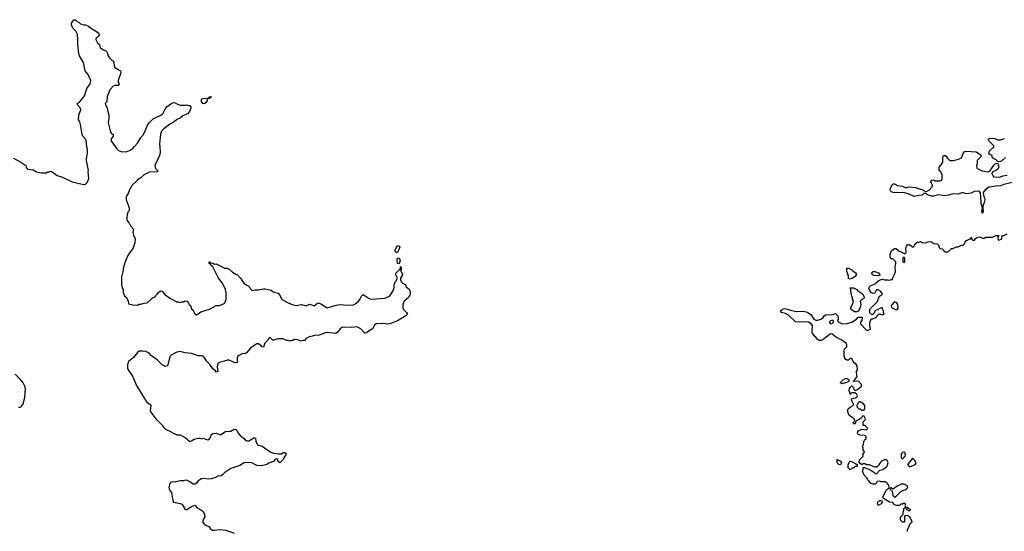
# Model space of a CAD drawing. Header units: inches. Extents: x 2494115 to 2685112, y 774173 to 915163.
# Tile 70 of 215: x 2566406 to 2578455, y 885292 to 891554. Entities that reach past the tile are written whole.
import ezdxf

# ---------------------------------------------------------------- set-up
doc = ezdxf.new("R2010")
doc.units = ezdxf.units.IN
doc.header["$MEASUREMENT"] = 0
for name, color, linetype in [('C5868', 7, 'Continuous'), ('C5869', 7, 'Continuous'), ('C5878', 7, 'Continuous'), ('C5879', 7, 'Continuous')]:
    doc.layers.add(name, color=color, linetype=linetype)

msp = doc.modelspace()

# ---------------------------------------------------------------- linework, layer by layer
at = {"layer": 'C5868', "color": 5, "elevation": 60}
for points in [[(2566330, 889859), (2566422, 889810), (2566482, 889770), (2566486, 889746), (2566506, 889726), (2566570, 889718), (2566614, 889690), (2566670, 889678), (2566730, 889681), (2566750, 889691), (2566769, 889691), (2566790, 889702), (2566867, 889647), (2566930, 889625), (2567050, 889571), (2567170, 889539), (2567190, 889536), (2567210, 889541), (2567230, 889558), (2567250, 889592), (2567254, 889610), (2567246, 889690), (2567249, 889710), (2567222, 889830), (2567229, 889890), (2567237, 889910), (2567235, 889965), (2567229, 890000)], [(2567574, 890000), (2567590, 889978), (2567614, 889954), (2567650, 889941), (2567710, 889935), (2567750, 889951), (2567790, 889979), (2567810, 890000)], [(2568121, 890000), (2568126, 889930), (2568116, 889890), (2568062, 889770), (2568070, 889734), (2568092, 889710), (2568094, 889690), (2567990, 889688), (2567981, 889679), (2567950, 889669), (2567922, 889650), (2567890, 889618), (2567850, 889595), (2567840, 889580), (2567783, 889530), (2567751, 889470), (2567734, 889426), (2567710, 889388), (2567708, 889350), (2567727, 889310), (2567746, 889250), (2567745, 889215), (2567730, 889198), (2567723, 889170), (2567716, 889130), (2567718, 889110), (2567725, 889090), (2567745, 889065), (2567762, 889030), (2567798, 888990), (2567791, 888949), (2567798, 888918), (2567818, 888870), (2567817, 888823), (2567791, 888750), (2567762, 888718), (2567730, 888668), (2567696, 888590), (2567671, 888510), (2567671, 888490), (2567652, 888408), (2567652, 888310), (2567664, 888264), (2567671, 888251), (2567673, 888213), (2567690, 888174), (2567712, 888152), (2567732, 888110), (2567738, 888078), (2567790, 888065), (2567850, 888062), (2567870, 888072), (2567890, 888072), (2567930, 888085), (2567966, 888090), (2567990, 888114), (2568002, 888118), (2568010, 888134), (2568022, 888138), (2568030, 888154), (2568050, 888154), (2568090, 888194), (2568103, 888217), (2568130, 888234), (2568150, 888232), (2568185, 888185), (2568250, 888142), (2568330, 888102), (2568350, 888102), (2568370, 888092), (2568390, 888102), (2568410, 888102), (2568430, 888112), (2568454, 888110), (2568470, 888094), (2568482, 888070), (2568495, 888055), (2568510, 888014), (2568524, 888004), (2568550, 887954), (2568570, 887942), (2568590, 887952), (2568622, 887978), (2568730, 888011), (2568810, 888054), (2568850, 888054), (2568910, 888082), (2568918, 888090), (2568935, 888130), (2568934, 888210), (2568924, 888250), (2568888, 888330), (2568838, 888390), (2568768, 888530), (2568746, 888550), (2568742, 888562), (2568726, 888570), (2568726, 888590), (2568730, 888592), (2568738, 888578), (2568770, 888572), (2568790, 888562), (2568810, 888565), (2568902, 888522), (2568910, 888514), (2568947, 888513), (2568970, 888502), (2569010, 888465), (2569050, 888438), (2569070, 888431), (2569110, 888390), (2569150, 888331), (2569170, 888312), (2569210, 888292), (2569217, 888277), (2569250, 888238), (2569290, 888246), (2569330, 888246), (2569390, 888258), (2569410, 888258), (2569482, 888242), (2569510, 888222), (2569570, 888205), (2569587, 888187), (2569614, 888134), (2569624, 888124), (2569690, 888087), (2569742, 888070), (2569790, 888057), (2569850, 888067), (2569910, 888051), (2569951, 888071), (2570000, 888055)], [(2570000, 887684), (2569942, 887670), (2569912, 887650), (2569890, 887626), (2569870, 887626), (2569850, 887618), (2569810, 887635), (2569770, 887638), (2569750, 887628), (2569733, 887627), (2569710, 887618), (2569690, 887626), (2569670, 887626), (2569627, 887647), (2569610, 887648), (2569570, 887648), (2569524, 887636), (2569510, 887629), (2569470, 887666), (2569458, 887662), (2569442, 887630), (2569406, 887594), (2569390, 887546), (2569370, 887549), (2569361, 887561), (2569330, 887585), (2569310, 887587), (2569250, 887551), (2569230, 887534), (2569183, 887477), (2569170, 887469), (2569130, 887464), (2569096, 887450), (2569073, 887430), (2569066, 887414), (2569066, 887386), (2569071, 887369), (2569062, 887358), (2569050, 887355), (2569030, 887359), (2568970, 887386), (2568950, 887387), (2568850, 887360), (2568837, 887350), (2568825, 887330), (2568823, 887303), (2568831, 887249), (2568810, 887238), (2568799, 887259), (2568770, 887282), (2568732, 887332), (2568695, 887370), (2568673, 887410), (2568650, 887434), (2568630, 887439), (2568590, 887439), (2568508, 887470), (2568430, 887476), (2568370, 887491), (2568330, 887485), (2568258, 887450), (2568245, 887430), (2568218, 887330), (2568210, 887318), (2568190, 887308), (2568150, 887328), (2568089, 887390), (2568020, 887440), (2567990, 887471), (2567950, 887494), (2567910, 887498), (2567870, 887495), (2567850, 887481), (2567799, 887421), (2567736, 887370), (2567725, 887330), (2567726, 887290), (2567735, 887270), (2567787, 887190), (2567837, 887077), (2567948, 886888), (2567968, 886868), (2567998, 886850), (2568011, 886830), (2568003, 886770), (2568011, 886750), (2568071, 886670), (2568151, 886591), (2568161, 886570), (2568190, 886543), (2568262, 886510), (2568270, 886502), (2568330, 886472), (2568370, 886474), (2568430, 886439), (2568490, 886391), (2568510, 886398), (2568542, 886418), (2568592, 886432), (2568610, 886432), (2568630, 886425), (2568650, 886432), (2568670, 886422), (2568710, 886412), (2568730, 886425), (2568744, 886450), (2568750, 886472), (2568770, 886491), (2568810, 886495), (2568850, 886478), (2568870, 886478), (2568930, 886518), (2568970, 886512), (2568990, 886518), (2569030, 886541), (2569050, 886538), (2569065, 886525), (2569082, 886490), (2569103, 886463), (2569152, 886430), (2569170, 886405), (2569190, 886398), (2569210, 886401), (2569270, 886438), (2569278, 886438), (2569290, 886434), (2569296, 886390), (2569315, 886355), (2569330, 886345), (2569373, 886333), (2569470, 886264), (2569510, 886247), (2569570, 886239), (2569610, 886241), (2569630, 886255), (2569650, 886258), (2569662, 886250), (2569665, 886230), (2569641, 886199), (2569631, 886170), (2569590, 886129), (2569566, 886150), (2569566, 886170), (2569550, 886178), (2569534, 886170), (2569512, 886148), (2569455, 886125), (2569430, 886109), (2569366, 886094), (2569310, 886099), (2569249, 886129), (2569166, 886134), (2569152, 886130), (2569102, 886098), (2568990, 886059), (2568916, 886010), (2568890, 885983), (2568870, 885972), (2568830, 885967), (2568795, 885945), (2568750, 885933), (2568712, 885932), (2568650, 885938), (2568630, 885935), (2568591, 885910), (2568570, 885882), (2568550, 885868), (2568530, 885868), (2568490, 885897), (2568450, 885917), (2568425, 885915), (2568410, 885908), (2568368, 885908), (2568310, 885893), (2568270, 885897), (2568251, 885889), (2568242, 885878), (2568231, 885830), (2568234, 885810), (2568244, 885790), (2568266, 885766), (2568281, 885670), (2568290, 885647), (2568370, 885631), (2568390, 885623), (2568403, 885610), (2568430, 885558), (2568450, 885561), (2568510, 885596), (2568550, 885612), (2568580, 885580), (2568630, 885551), (2568651, 885530), (2568663, 885510), (2568671, 885470), (2568658, 885450), (2568642, 885410), (2568670, 885372), (2568722, 885350), (2568743, 885323), (2568766, 885306), (2568790, 885305), (2568850, 885316), (2568930, 885306), (2569031, 885271)], [(2566390, 886811), (2566410, 886811), (2566423, 886817), (2566449, 886851), (2566469, 886930), (2566476, 887030), (2566469, 887070), (2566448, 887110), (2566413, 887153), (2566350, 887216)]]:
    msp.add_lwpolyline(points, dxfattribs=at)
at = {"layer": 'C5869', "color": 5, "elevation": 60}
for points in [[(2567229, 890000), (2567218, 890070), (2567210, 890090), (2567180, 890130), (2567172, 890150), (2567152, 890272), (2567142, 890302), (2567125, 890330), (2567132, 890388), (2567153, 890450), (2567149, 890470), (2567115, 890510), (2567108, 890530), (2567137, 890543), (2567198, 890622), (2567229, 890710), (2567269, 890770), (2567275, 890810), (2567243, 890883), (2567219, 890910), (2567209, 890930), (2567189, 891029), (2567138, 891110), (2567126, 891166), (2567123, 891223), (2567116, 891256), (2567119, 891310), (2567114, 891374), (2567094, 891414), (2567058, 891450), (2567042, 891490), (2567042, 891510), (2567070, 891554), (2567090, 891554), (2567111, 891531), (2567130, 891522), (2567150, 891502), (2567190, 891491), (2567210, 891491), (2567250, 891476), (2567274, 891454), (2567370, 891392), (2567378, 891370), (2567371, 891350), (2567342, 891330), (2567338, 891310), (2567358, 891270), (2567381, 891250), (2567392, 891210), (2567430, 891185), (2567458, 891178), (2567476, 891156), (2567491, 891110), (2567506, 891086), (2567525, 891065), (2567551, 891050), (2567558, 891030), (2567562, 890990), (2567571, 890970), (2567610, 890943), (2567642, 890930), (2567645, 890910), (2567641, 890890), (2567611, 890810), (2567612, 890790), (2567622, 890770), (2567610, 890749), (2567570, 890749), (2567550, 890742), (2567510, 890695), (2567476, 890610), (2567472, 890550), (2567452, 890530), (2567458, 890510), (2567477, 890477), (2567484, 890430), (2567496, 890390), (2567498, 890350), (2567491, 890290), (2567514, 890194), (2567524, 890164), (2567551, 890150), (2567551, 890130), (2567525, 890095), (2567524, 890070), (2567574, 890000)], [(2567810, 890000), (2567850, 890041), (2567889, 890111), (2567921, 890150), (2567952, 890210), (2567967, 890253), (2567990, 890291), (2568040, 890340), (2568133, 890387), (2568164, 890410), (2568192, 890468), (2568210, 890491), (2568270, 890531), (2568290, 890542), (2568310, 890538), (2568339, 890519), (2568370, 890507), (2568434, 890506), (2568450, 890512), (2568470, 890502), (2568490, 890502), (2568497, 890497), (2568502, 890490), (2568502, 890470), (2568486, 890430), (2568460, 890400), (2568403, 890377), (2568371, 890349), (2568330, 890334), (2568297, 890303), (2568241, 890270), (2568170, 890219), (2568141, 890190), (2568131, 890151), (2568119, 890030), (2568121, 890000)]]:
    msp.add_lwpolyline(points, dxfattribs=at)
msp.add_lwpolyline([(2568650, 890523), (2568630, 890549), (2568630, 890574), (2568635, 890585), (2568651, 890591), (2568708, 890592), (2568722, 890598), (2568730, 890612), (2568754, 890610), (2568738, 890602), (2568734, 890590), (2568712, 890588), (2568702, 890578), (2568698, 890550), (2568670, 890529)], close=True, dxfattribs=at)
at = {"layer": 'C5878', "color": 5, "elevation": 60}
for points in [[(2578570, 889565), (2578450, 889537), (2578410, 889521), (2578350, 889518), (2578270, 889505), (2578230, 889481), (2578204, 889450), (2578195, 889430), (2578205, 889390), (2578214, 889374), (2578216, 889350), (2578210, 889318), (2578193, 889270), (2578191, 889250), (2578196, 889210), (2578190, 889182), (2578179, 889210), (2578189, 889250), (2578170, 889306), (2578169, 889389), (2578164, 889430), (2578152, 889452), (2578137, 889457), (2578085, 889450), (2578050, 889429), (2577990, 889424), (2577950, 889435), (2577930, 889433), (2577890, 889418), (2577830, 889424), (2577770, 889405), (2577730, 889400), (2577650, 889412), (2577590, 889396), (2577570, 889396), (2577526, 889406), (2577490, 889428), (2577470, 889428), (2577450, 889405), (2577410, 889403), (2577350, 889389), (2577290, 889419), (2577250, 889429), (2577210, 889438), (2577110, 889436), (2577070, 889449), (2577058, 889470), (2577062, 889490), (2577090, 889547), (2577110, 889547), (2577150, 889524), (2577210, 889515), (2577250, 889496), (2577290, 889507), (2577370, 889499), (2577466, 889466), (2577490, 889451), (2577510, 889454), (2577534, 889466), (2577574, 889510), (2577578, 889530), (2577566, 889554), (2577566, 889566), (2577546, 889570), (2577562, 889578), (2577566, 889590), (2577590, 889592), (2577610, 889582), (2577670, 889582), (2577686, 889590), (2577696, 889604), (2577695, 889655), (2577678, 889690), (2577658, 889710), (2577658, 889750), (2577683, 889777), (2577702, 889810), (2577702, 889870), (2577710, 889892), (2577730, 889892), (2577744, 889884), (2577760, 889860), (2577790, 889832), (2577830, 889832), (2577895, 889845), (2577930, 889862), (2577955, 889925), (2577964, 889936), (2577990, 889945), (2578110, 889938), (2578154, 889910), (2578173, 889893), (2578162, 889870), (2578122, 889830), (2578122, 889790), (2578114, 889770), (2578118, 889738), (2578184, 889704), (2578210, 889702), (2578252, 889692), (2578279, 889701), (2578327, 889773), (2578347, 889793), (2578370, 889798), (2578375, 889795), (2578388, 889750), (2578376, 889724), (2578353, 889707), (2578316, 889690), (2578303, 889677), (2578301, 889670), (2578319, 889639), (2578330, 889631), (2578392, 889628), (2578410, 889631), (2578436, 889644), (2578490, 889651)], [(2578470, 889869), (2578419, 889821), (2578390, 889813), (2578370, 889822), (2578350, 889842), (2578326, 889850), (2578308, 889868), (2578306, 889890), (2578266, 889910), (2578275, 889950), (2578310, 889982), (2578326, 889990), (2578327, 890000)], [(2577269, 885289), (2577269, 885311), (2577308, 885392), (2577326, 885410), (2577298, 885470), (2577270, 885486), (2577238, 885482), (2577234, 885470), (2577234, 885410), (2577230, 885406), (2577210, 885406), (2577186, 885430), (2577186, 885470), (2577202, 885478), (2577206, 885490), (2577218, 885502), (2577218, 885530), (2577226, 885550), (2577226, 885570), (2577242, 885578), (2577246, 885590), (2577246, 885630), (2577230, 885638), (2577210, 885626), (2577190, 885626), (2577171, 885609), (2577130, 885608), (2577103, 885623), (2577090, 885646), (2577050, 885648), (2576975, 885695), (2576969, 885710), (2576987, 885753), (2577010, 885792), (2577030, 885814), (2577042, 885818), (2577046, 885830), (2577042, 885862), (2577030, 885866), (2577022, 885882), (2576996, 885896), (2576950, 885898), (2576930, 885906), (2576898, 885902), (2576894, 885890), (2576874, 885870), (2576848, 885868), (2576823, 885883), (2576795, 885915), (2576783, 885923), (2576768, 885950), (2576740, 885980), (2576718, 886030), (2576726, 886050), (2576727, 886073), (2576750, 886074), (2576764, 886064), (2576820, 886040), (2576857, 886017), (2576870, 886002), (2576890, 885994), (2576930, 886042), (2576966, 886050), (2577010, 886078), (2577022, 886090), (2577033, 886133), (2577020, 886160), (2577010, 886168), (2576990, 886168), (2576954, 886150), (2576930, 886126), (2576911, 886089), (2576890, 886078), (2576870, 886078), (2576807, 886107), (2576770, 886106), (2576750, 886118), (2576724, 886116), (2576710, 886106), (2576687, 886127), (2576680, 886140), (2576678, 886150), (2576686, 886170), (2576728, 886210), (2576726, 886250), (2576742, 886258), (2576746, 886270), (2576726, 886290), (2576726, 886310), (2576718, 886330), (2576730, 886354), (2576738, 886390), (2576750, 886414), (2576766, 886430), (2576766, 886450), (2576750, 886466), (2576693, 886467), (2576670, 886478), (2576658, 886490), (2576662, 886510), (2576670, 886522), (2576710, 886542), (2576770, 886534), (2576786, 886550), (2576750, 886586), (2576728, 886588), (2576728, 886632), (2576750, 886654), (2576758, 886670), (2576742, 886702), (2576730, 886706), (2576718, 886702), (2576713, 886687), (2576693, 886667), (2576638, 886642), (2576630, 886606), (2576610, 886606), (2576608, 886630), (2576622, 886638), (2576626, 886650), (2576622, 886662), (2576608, 886668), (2576606, 886686), (2576589, 886689), (2576558, 886710), (2576543, 886743), (2576538, 886770), (2576546, 886790), (2576569, 886811), (2576607, 886833), (2576608, 886850), (2576588, 886890), (2576587, 886913), (2576610, 886922), (2576636, 886924), (2576650, 886934), (2576658, 886950), (2576650, 886966), (2576627, 886987), (2576593, 886987), (2576578, 886982), (2576574, 886970), (2576567, 886967), (2576566, 886990), (2576558, 887010), (2576560, 887040), (2576567, 887053), (2576590, 887074), (2576610, 887054), (2576613, 887033), (2576630, 887014), (2576650, 887022), (2576700, 887060), (2576708, 887070), (2576706, 887090), (2576670, 887128), (2576610, 887126), (2576606, 887130), (2576622, 887138), (2576626, 887150), (2576656, 887184), (2576646, 887230), (2576646, 887250), (2576658, 887270), (2576656, 887316), (2576640, 887340), (2576616, 887356), (2576606, 887370), (2576590, 887406), (2576570, 887406), (2576550, 887386), (2576530, 887386), (2576510, 887398), (2576502, 887410), (2576495, 887435), (2576495, 887505), (2576500, 887520), (2576528, 887550), (2576529, 887570), (2576522, 887590), (2576468, 887630), (2576390, 887674), (2576350, 887704), (2576330, 887709), (2576274, 887670), (2576250, 887646), (2576212, 887628), (2576190, 887626), (2576163, 887643), (2576148, 887668), (2576136, 887676), (2576120, 887700), (2576108, 887710), (2576102, 887730), (2576102, 887770), (2576109, 887790), (2576109, 887810), (2576093, 887833), (2576058, 887850), (2576030, 887856), (2575950, 887853), (2575898, 887858), (2575816, 887936), (2575779, 887959), (2575728, 887970), (2575717, 887990), (2575741, 888010), (2575770, 888019), (2575837, 887997), (2575910, 887983), (2575990, 887986), (2576030, 887978), (2576051, 887971), (2576087, 887947), (2576125, 887890), (2576150, 887876), (2576170, 887876), (2576213, 887887), (2576238, 887910), (2576249, 887931), (2576270, 887942), (2576350, 887945), (2576390, 887958), (2576418, 887930), (2576422, 887890), (2576414, 887870), (2576432, 887852), (2576472, 887832), (2576530, 887836), (2576590, 887851), (2576646, 887890), (2576667, 887913), (2576707, 887913), (2576714, 887910), (2576713, 887873), (2576694, 887850), (2576694, 887830), (2576770, 887754), (2576790, 887752), (2576815, 887765), (2576818, 887770), (2576809, 887809), (2576809, 887829), (2576814, 887866), (2576829, 887891), (2576847, 887893), (2576876, 887904), (2576890, 887914), (2576902, 887938), (2576928, 887952), (2576970, 887942), (2576986, 887950), (2576978, 887970), (2576978, 887990), (2576966, 888014), (2576966, 888026), (2576950, 888028), (2576874, 887990), (2576850, 887946), (2576830, 887946), (2576810, 887966), (2576808, 888010), (2576898, 888102), (2576926, 888170), (2576966, 888190), (2576958, 888210), (2576938, 888230), (2576910, 888248), (2576890, 888246), (2576872, 888208), (2576850, 888202), (2576830, 888209), (2576805, 888245), (2576798, 888270), (2576810, 888292), (2576870, 888322), (2576920, 888360), (2576950, 888374), (2576970, 888378), (2576990, 888372), (2577030, 888372), (2577050, 888365), (2577074, 888374), (2577086, 888374), (2577086, 888386), (2577110, 888434), (2577122, 888470), (2577119, 888530), (2577128, 888568), (2577128, 888590), (2577090, 888626), (2577067, 888627), (2577058, 888650), (2577058, 888690), (2577076, 888724), (2577110, 888754), (2577130, 888754), (2577164, 888724), (2577230, 888692), (2577247, 888693), (2577254, 888710), (2577249, 888750), (2577258, 888782), (2577270, 888802), (2577290, 888802), (2577311, 888791), (2577330, 888772), (2577347, 888773), (2577366, 888810), (2577389, 888831), (2577410, 888831), (2577430, 888838), (2577450, 888825), (2577490, 888822), (2577523, 888837), (2577550, 888838), (2577574, 888830), (2577593, 888813), (2577634, 888810), (2577652, 888792), (2577654, 888770), (2577670, 888754), (2577694, 888750), (2577714, 888730), (2577718, 888718), (2577730, 888714), (2577770, 888714), (2577810, 888752), (2577827, 888753), (2577870, 888772), (2577890, 888772), (2577930, 888794), (2577950, 888794), (2577968, 888812), (2577975, 888830), (2577994, 888850), (2578033, 888873), (2578047, 888873), (2578050, 888894), (2578054, 888890), (2578054, 888870), (2578070, 888854), (2578090, 888854), (2578103, 888877), (2578118, 888890), (2578130, 888894), (2578155, 888895), (2578190, 888882), (2578210, 888882), (2578230, 888891), (2578310, 888892), (2578350, 888912), (2578390, 888912), (2578393, 888907), (2578378, 888902), (2578374, 888890), (2578378, 888858), (2578390, 888854), (2578426, 888870), (2578428, 888912), (2578450, 888912), (2578489, 888931)], [(2570000, 888055), (2570010, 888052), (2570050, 888085), (2570070, 888085), (2570090, 888078), (2570170, 888026), (2570281, 888059), (2570330, 888068), (2570410, 888061), (2570490, 888064), (2570521, 888079), (2570554, 888110), (2570569, 888130), (2570590, 888172), (2570610, 888191), (2570683, 888143), (2570710, 888135), (2570873, 888147), (2570930, 888171), (2570950, 888191), (2570984, 888250), (2570994, 888326), (2571029, 888390), (2571009, 888430), (2571009, 888451), (2571050, 888494), (2571062, 888498), (2571066, 888530), (2571070, 888532), (2571074, 888510), (2571072, 888470), (2571081, 888461), (2571091, 888430), (2571065, 888390), (2571066, 888370), (2571080, 888341), (2571090, 888331), (2571131, 888310), (2571131, 888290), (2571174, 888254), (2571186, 888230), (2571185, 888190), (2571165, 888155), (2571111, 888109), (2571093, 888070), (2571093, 888033), (2571099, 888010), (2571138, 887970), (2571151, 887949), (2571132, 887930), (2571031, 887870), (2570950, 887835), (2570909, 887829), (2570850, 887836), (2570768, 887832), (2570750, 887815), (2570726, 887774), (2570650, 887721), (2570630, 887717), (2570579, 887770), (2570530, 887793), (2570470, 887787), (2570370, 887792), (2570350, 887787), (2570330, 887772), (2570290, 887726), (2570270, 887713), (2570170, 887724), (2570150, 887721), (2570070, 887694), (2570010, 887687), (2570000, 887684)]]:
    msp.add_lwpolyline(points, dxfattribs=at)
for points in [[(2571010, 888706), (2570998, 888730), (2571028, 888792), (2571050, 888782), (2571058, 888770), (2571030, 888706)], [(2571050, 888566), (2571029, 888571), (2571024, 888610), (2571030, 888634), (2571050, 888634), (2571060, 888620), (2571062, 888610)], [(2577230, 888646), (2577218, 888642), (2577214, 888630), (2577214, 888590), (2577230, 888582), (2577238, 888590), (2577238, 888630)], [(2576570, 888378), (2576548, 888388), (2576548, 888410), (2576536, 888456), (2576528, 888472), (2576530, 888514), (2576550, 888514), (2576590, 888492), (2576600, 888480), (2576642, 888450), (2576642, 888430), (2576632, 888410), (2576590, 888388)], [(2576910, 888418), (2576863, 888423), (2576846, 888430), (2576829, 888450), (2576849, 888471), (2576870, 888472), (2576915, 888455), (2576931, 888431), (2576930, 888426)], [(2576650, 887978), (2576620, 887980), (2576578, 888010), (2576578, 888030), (2576598, 888070), (2576608, 888110), (2576598, 888130), (2576598, 888150), (2576589, 888170), (2576578, 888230), (2576578, 888258), (2576569, 888269), (2576570, 888274), (2576610, 888272), (2576650, 888252), (2576660, 888240), (2576719, 888199), (2576738, 888170), (2576742, 888150), (2576738, 888142), (2576710, 888128), (2576692, 888110), (2576698, 888070), (2576697, 888043), (2576670, 887986)], [(2577110, 888099), (2577081, 888070), (2577072, 888050), (2577073, 888033), (2577130, 888002), (2577150, 888012), (2577156, 888024), (2577153, 888070), (2577138, 888090)], [(2576350, 887878), (2576330, 887868), (2576312, 887850), (2576330, 887832), (2576350, 887834), (2576366, 887850), (2576366, 887870)], [(2576470, 887098), (2576446, 887110), (2576488, 887150), (2576510, 887162), (2576530, 887162), (2576552, 887150), (2576553, 887127), (2576510, 887108)], [(2576690, 886878), (2576684, 886876), (2576672, 886868), (2576652, 886830), (2576653, 886813), (2576673, 886793), (2576691, 886791), (2576710, 886774), (2576730, 886774), (2576742, 886778), (2576747, 886793), (2576748, 886830), (2576734, 886854)], [(2577230, 886262), (2577205, 886255), (2577191, 886230), (2577192, 886192), (2577210, 886174), (2577218, 886190), (2577242, 886210), (2577244, 886230), (2577237, 886257)], [(2577330, 886186), (2577317, 886163), (2577271, 886110), (2577290, 886086), (2577310, 886086), (2577366, 886110), (2577378, 886130), (2577360, 886160)], [(2576450, 886106), (2576430, 886109), (2576409, 886130), (2576408, 886172), (2576452, 886150), (2576462, 886130)], [(2576570, 886046), (2576546, 886070), (2576546, 886110), (2576570, 886154), (2576654, 886110), (2576654, 886090), (2576650, 886086), (2576630, 886086), (2576610, 886066), (2576590, 886066)], [(2577230, 885869), (2577191, 885869), (2577152, 885850), (2577090, 885806), (2577070, 885826), (2577058, 885822), (2577054, 885810), (2577082, 885782), (2577092, 885730), (2577110, 885712), (2577130, 885722), (2577185, 885775), (2577210, 885791), (2577240, 885800), (2577258, 885810), (2577274, 885830), (2577268, 885850)], [(2576910, 885609), (2576902, 885630), (2576906, 885654), (2576930, 885671), (2576954, 885670), (2576959, 885650), (2576950, 885630)], [(2577270, 885586), (2577258, 885582), (2577254, 885570), (2577258, 885558), (2577274, 885554), (2577274, 885550), (2577290, 885542), (2577306, 885550), (2577302, 885562), (2577286, 885566)]]:
    msp.add_lwpolyline(points, close=True, dxfattribs=at)
at = {"layer": 'C5879', "color": 5, "elevation": 60}
msp.add_lwpolyline([(2578327, 890000), (2578328, 890010), (2578269, 890069), (2578258, 890090), (2578270, 890098), (2578310, 890105), (2578340, 890100), (2578370, 890082), (2578410, 890085), (2578459, 890101)], dxfattribs=at)

doc.saveas('drawing.dxf')
